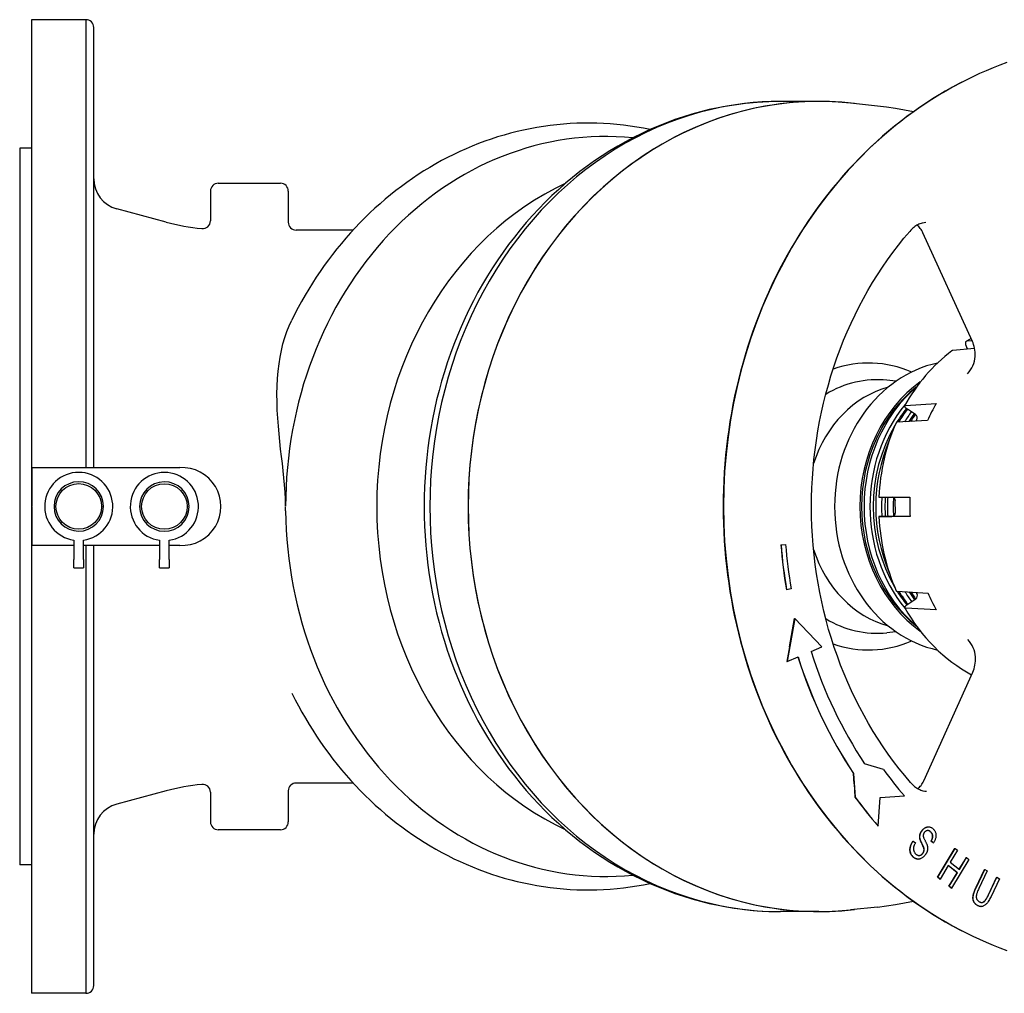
# Model space of a CAD drawing. Header units: millimetres. Extents: x 1002 to 3532, y 429 to 1459.
# Tile 13 of 24: x 1003 to 1256, y 1209 to 1459. Entities that reach past the tile are written whole.
import ezdxf

# ---------------------------------------------------------------- set-up
doc = ezdxf.new("R2010")
doc.units = ezdxf.units.MM
doc.layers.add('DETAIL', color=2, linetype='Continuous')

msp = doc.modelspace()

# ---------------------------------------------------------------- linework, layer by layer
at = {"layer": 'DETAIL'}
for p, q in [((1006.29, 1458.82), (1006.29, 1208.82)), ((1020.29, 1458.82), (1006.29, 1458.82)), ((1020.29, 1458.82), (1020.29, 1343.81)), ((1022.29, 1343.81), (1022.29, 1456.84)), ((1208.56, 1437.83), (1198.73, 1437.83)), ((1223.65, 1436.66), (1216.72, 1437.39)), ((1003.29, 1425.82), (1003.29, 1241.82)), ((1006.29, 1425.82), (1003.29, 1425.82)), ((1054.29, 1416.82), (1070.29, 1416.82)), ((1052.29, 1414.82), (1052.29, 1407.16)), ((1072.29, 1414.82), (1072.29, 1406.82)), ((1040.89, 1406.87), (1028.22, 1410.26)), ((1088.93, 1404.82), (1074.29, 1404.82)), ((1248.01, 1376.22), (1235.32, 1404.07)), ((1247.67, 1376.96), (1246.52, 1376.31)), ((1246.69, 1376.36), (1247.89, 1376.48)), ((1248.57, 1374.39), (1242.95, 1373.86)), ((1246.82, 1374.22), (1246.61, 1374.63)), ((1228.38, 1365.98), (1226.07, 1366.23)), ((1230.8, 1359.78), (1238.67, 1360.23)), ((1233.39, 1357.43), (1231.35, 1358.79)), ((1236.51, 1355.9), (1228.64, 1355.45)), ((1233.54, 1355.73), (1233.71, 1356.07)), ((1006.45, 1333.9), (1006.45, 1343.81)), ((1006.45, 1343.81), (1044.45, 1343.81)), ((1224.21, 1336.25), (1231.98, 1336.25)), ((1006.45, 1323.84), (1006.45, 1333.75)), ((1228.22, 1332.26), (1228.21, 1335.26)), ((1231.99, 1331.25), (1224.21, 1331.25)), ((1225, 1331.25), (1227.35, 1331.25)), ((1017.2, 1323.84), (1006.45, 1323.84)), ((1017.2, 1325.17), (1017.2, 1320.21)), ((1019.7, 1320.21), (1019.7, 1325.17)), ((1039.2, 1323.84), (1019.7, 1323.84)), ((1020.29, 1323.84), (1020.29, 1208.82)), ((1022.29, 1210.8), (1022.29, 1323.84)), ((1039.2, 1325.15), (1039.2, 1320.18)), ((1041.7, 1320.18), (1041.7, 1325.15)), ((1044.45, 1323.84), (1041.7, 1323.84)), ((1198.81, 1323.96), (1199.99, 1324.08)), ((1198.81, 1323.96), (1198.86, 1323.96)), ((1198.86, 1323.96), (1200.04, 1324.08)), ((1199.99, 1324.08), (1200.04, 1324.08)), ((1017.2, 1318.11), (1017.2, 1320.21)), ((1017.2, 1318.11), (1019.7, 1318.11)), ((1019.7, 1320.21), (1019.7, 1318.11)), ((1039.2, 1318.08), (1039.2, 1320.18)), ((1039.2, 1318.08), (1041.7, 1318.08)), ((1041.7, 1320.18), (1041.7, 1318.08)), ((1201.44, 1312.72), (1200.27, 1312.45)), ((1200.22, 1312.45), (1200.27, 1312.45)), ((1228.69, 1312.06), (1236.57, 1311.61)), ((1233.77, 1311.47), (1233.61, 1311.78)), ((1238.74, 1307.29), (1230.87, 1307.74)), ((1231.42, 1308.74), (1233.45, 1310.1)), ((1202.37, 1305.08), (1200.43, 1294.02)), ((1201.03, 1297.76), (1202.32, 1305.08)), ((1202.32, 1305.08), (1202.37, 1305.08)), ((1209.35, 1297.79), (1202.37, 1305.08)), ((1228.38, 1301.66), (1226.07, 1301.42)), ((1201.03, 1297.76), (1200.38, 1294.02)), ((1206.56, 1296.61), (1209.35, 1297.79)), ((1200.43, 1294.02), (1203.22, 1295.2)), ((1200.38, 1294.02), (1200.43, 1294.02)), ((1235.51, 1263.39), (1248.12, 1291.31)), ((1225.16, 1266.27), (1220.33, 1267.74)), ((1217.63, 1262.59), (1217.45, 1265.23)), ((1217.45, 1265.23), (1217.5, 1265.23)), ((1217.5, 1265.23), (1217.9, 1259.21)), ((1088.93, 1262.82), (1074.29, 1262.82)), ((1217.63, 1262.59), (1217.85, 1259.21)), ((1040.89, 1260.78), (1028.22, 1257.38)), ((1052.29, 1260.48), (1052.29, 1252.82)), ((1072.29, 1260.82), (1072.29, 1252.82)), ((1217.85, 1259.21), (1217.9, 1259.21)), ((1223.82, 1251.76), (1224.28, 1259.12)), ((1224.28, 1259.12), (1230.53, 1259.53)), ((1070.29, 1250.82), (1054.29, 1250.82)), ((1223.77, 1251.76), (1223.82, 1251.76)), ((1236.68, 1251.57), (1236.73, 1251.57)), ((1232.75, 1247.86), (1232.8, 1247.86)), ((1232.8, 1247.86), (1233.38, 1247.42)), ((1234.52, 1248.51), (1234.57, 1248.51)), ((1237.93, 1247.44), (1237.36, 1247.89)), ((1237.36, 1247.89), (1237.41, 1247.89)), ((1237.98, 1247.44), (1237.41, 1247.89)), ((1237.93, 1247.44), (1237.98, 1247.44)), ((1235.49, 1246.23), (1235.54, 1246.23)), ((1239.13, 1238.63), (1243.58, 1246.02)), ((1239.5, 1239.34), (1243.37, 1245.77)), ((1244.17, 1245.55), (1242.34, 1242.51)), ((1243.37, 1245.77), (1243.53, 1246.02)), ((1243.53, 1246.02), (1243.58, 1246.02)), ((1243.58, 1246.02), (1244.17, 1245.55)), ((1234.03, 1243.27), (1234.08, 1243.27)), ((1242.34, 1242.51), (1244.67, 1240.64)), ((1247.09, 1243.2), (1242.64, 1235.81)), ((1244.64, 1240.67), (1246.37, 1243.54)), ((1244.67, 1240.64), (1246.5, 1243.68)), ((1246.37, 1243.54), (1246.45, 1243.68)), ((1246.45, 1243.68), (1246.5, 1243.68)), ((1246.5, 1243.68), (1247.09, 1243.2)), ((1006.29, 1241.82), (1003.29, 1241.82)), ((1239.08, 1238.63), (1239.5, 1239.34)), ((1241.81, 1241.64), (1239.72, 1238.16)), ((1244.1, 1239.77), (1241.8, 1241.61)), ((1244.15, 1239.77), (1241.81, 1241.64)), ((1242.05, 1236.29), (1244.15, 1239.77)), ((1242.49, 1237.1), (1244.1, 1239.77)), ((1244.1, 1239.77), (1244.15, 1239.77)), ((1248.98, 1236.08), (1251.06, 1240.42)), ((1249.03, 1236.08), (1251.21, 1240.63)), ((1251.84, 1240.23), (1249.66, 1235.69)), ((1251.06, 1240.42), (1251.16, 1240.63)), ((1251.16, 1240.63), (1251.21, 1240.63)), ((1251.21, 1240.63), (1251.84, 1240.23)), ((1239.67, 1238.16), (1239.08, 1238.63)), ((1239.08, 1238.63), (1239.13, 1238.63)), ((1239.72, 1238.16), (1239.13, 1238.63)), ((1239.67, 1238.16), (1239.72, 1238.16)), ((1242, 1236.29), (1242.49, 1237.1)), ((1252.11, 1234.09), (1254.23, 1238.54)), ((1252.16, 1234.09), (1254.33, 1238.64)), ((1254.96, 1238.24), (1252.79, 1233.69)), ((1254.23, 1238.54), (1254.28, 1238.64)), ((1254.28, 1238.64), (1254.33, 1238.64)), ((1254.33, 1238.64), (1254.96, 1238.24)), ((1242.59, 1235.81), (1242, 1236.29)), ((1242, 1236.29), (1242.05, 1236.29)), ((1242.64, 1235.81), (1242.05, 1236.29)), ((1242.59, 1235.81), (1242.64, 1235.81)), ((1208.56, 1229.82), (1198.73, 1229.81)), ((1223.65, 1230.98), (1216.72, 1230.25)), ((1250.19, 1231.1), (1250.24, 1231.1)), ((1020.29, 1208.82), (1006.29, 1208.82))]:
    msp.add_line(p, q, dxfattribs=at)
at = {"layer": 'DETAIL', "flags": 128}
for points in [[(1256.83, 1447.82), (1255.07, 1447.15), (1253.32, 1446.46), (1251.58, 1445.73), (1249.85, 1444.97), (1248.14, 1444.17)], [(1248.14, 1444.17), (1246.37, 1443.31), (1244.62, 1442.42), (1242.89, 1441.48), (1241.17, 1440.51), (1239.46, 1439.51), (1237.78, 1438.46), (1236.11, 1437.38), (1234.45, 1436.27), (1232.82, 1435.12), (1231.21, 1433.94), (1229.61, 1432.72), (1228.03, 1431.47), (1226.48, 1430.19), (1224.94, 1428.88), (1223.43, 1427.53), (1221.94, 1426.15), (1220.47, 1424.74), (1219.03, 1423.29), (1217.6, 1421.82), (1216.21, 1420.32), (1214.83, 1418.79), (1213.49, 1417.23), (1212.16, 1415.64), (1210.87, 1414.02), (1209.6, 1412.38), (1208.35, 1410.71), (1207.13, 1409.01), (1205.94, 1407.29), (1204.78, 1405.54), (1203.65, 1403.77), (1202.54, 1401.98), (1201.47, 1400.16), (1200.42, 1398.32), (1199.4, 1396.46), (1198.41, 1394.58), (1197.46, 1392.67), (1196.53, 1390.75), (1195.64, 1388.81), (1194.77, 1386.85), (1193.94, 1384.87), (1193.14, 1382.87), (1192.37, 1380.86), (1191.64, 1378.83), (1190.94, 1376.79), (1190.26, 1374.73), (1189.63, 1372.66), (1189.02, 1370.57), (1188.45, 1368.48), (1187.91, 1366.37), (1187.41, 1364.25), (1186.94, 1362.12), (1186.5, 1359.98), (1186.1, 1357.83), (1185.74, 1355.67), (1185.41, 1353.51), (1185.11, 1351.34), (1184.85, 1349.16), (1184.62, 1346.98), (1184.43, 1344.79), (1184.27, 1342.6), (1184.15, 1340.41), (1184.06, 1338.22), (1184.01, 1336.02), (1183.99, 1333.82), (1184.01, 1331.62), (1184.06, 1329.43), (1184.14, 1327.23), (1184.27, 1325.04), (1184.42, 1322.85), (1184.62, 1320.66), (1184.85, 1318.48), (1185.11, 1316.31), (1185.41, 1314.14), (1185.74, 1311.97), (1186.11, 1309.82), (1186.51, 1307.67), (1186.94, 1305.53), (1187.41, 1303.4), (1187.92, 1301.28), (1188.45, 1299.17), (1189.02, 1297.07), (1189.63, 1294.99), (1190.26, 1292.91), (1190.93, 1290.86), (1191.64, 1288.81), (1192.37, 1286.78), (1193.14, 1284.77), (1193.94, 1282.77), (1194.77, 1280.8), (1195.64, 1278.84), (1196.53, 1276.89), (1197.46, 1274.97), (1198.42, 1273.07), (1199.4, 1271.19), (1200.42, 1269.32), (1201.47, 1267.48), (1202.54, 1265.67), (1203.65, 1263.87), (1204.78, 1262.1), (1205.94, 1260.35), (1207.13, 1258.63), (1208.35, 1256.94), (1209.59, 1255.27), (1210.86, 1253.62), (1212.16, 1252.01), (1213.49, 1250.42), (1214.83, 1248.86), (1216.21, 1247.33), (1217.61, 1245.82), (1219.03, 1244.35), (1220.47, 1242.91), (1221.94, 1241.5), (1223.43, 1240.12), (1224.94, 1238.77), (1226.48, 1237.45), (1228.03, 1236.17), (1229.61, 1234.92), (1231.2, 1233.7), (1232.82, 1232.52), (1234.45, 1231.37), (1236.11, 1230.26), (1237.78, 1229.18), (1239.46, 1228.14), (1241.17, 1227.13), (1242.89, 1226.16), (1244.62, 1225.23), (1246.37, 1224.33), (1248.14, 1223.47)], [(1198.59, 1437.83), (1196.3, 1437.79), (1194.02, 1437.69), (1191.73, 1437.52), (1189.46, 1437.29), (1187.19, 1437), (1184.92, 1436.64), (1182.67, 1436.22), (1180.43, 1435.73), (1178.2, 1435.18), (1175.98, 1434.57), (1173.78, 1433.9), (1171.6, 1433.17), (1169.43, 1432.37), (1167.29, 1431.52), (1165.16, 1430.6), (1163.06, 1429.62), (1160.98, 1428.59), (1158.92, 1427.5), (1156.9, 1426.36), (1154.89, 1425.15), (1152.92, 1423.9), (1150.98, 1422.59), (1149.06, 1421.22), (1147.18, 1419.81), (1145.33, 1418.34), (1143.52, 1416.82), (1141.74, 1415.26), (1140, 1413.64), (1138.29, 1411.98), (1136.62, 1410.28), (1135, 1408.53), (1133.41, 1406.73), (1131.86, 1404.89), (1130.35, 1403.02), (1128.88, 1401.1), (1127.45, 1399.14), (1126.07, 1397.15), (1124.74, 1395.12), (1123.45, 1393.05), (1122.2, 1390.95), (1121, 1388.82), (1119.85, 1386.66), (1118.74, 1384.46), (1117.68, 1382.24), (1116.68, 1379.99), (1115.71, 1377.72), (1114.8, 1375.42), (1113.94, 1373.09), (1113.13, 1370.74), (1112.37, 1368.38), (1111.66, 1365.99), (1111, 1363.59), (1110.39, 1361.17), (1109.83, 1358.73), (1109.33, 1356.28), (1108.88, 1353.81), (1108.48, 1351.34), (1108.14, 1348.86), (1107.84, 1346.36), (1107.6, 1343.86), (1107.42, 1341.36), (1107.28, 1338.85), (1107.2, 1336.34), (1107.17, 1333.82), (1107.2, 1331.31), (1107.28, 1328.8), (1107.41, 1326.29), (1107.6, 1323.78), (1107.84, 1321.28), (1108.14, 1318.79), (1108.48, 1316.3), (1108.88, 1313.83), (1109.33, 1311.37), (1109.83, 1308.91), (1110.39, 1306.48), (1111, 1304.06), (1111.66, 1301.65), (1112.37, 1299.26), (1113.13, 1296.9), (1113.94, 1294.55), (1114.8, 1292.23), (1115.71, 1289.93), (1116.67, 1287.65), (1117.68, 1285.4), (1118.74, 1283.18), (1119.85, 1280.99), (1121, 1278.82), (1122.2, 1276.69), (1123.45, 1274.59), (1124.74, 1272.52), (1126.07, 1270.49), (1127.45, 1268.5), (1128.88, 1266.54), (1130.35, 1264.63), (1131.85, 1262.75), (1133.4, 1260.91), (1135, 1259.12), (1136.63, 1257.37), (1138.29, 1255.66), (1140, 1254), (1141.74, 1252.39), (1143.52, 1250.82), (1145.33, 1249.3), (1147.18, 1247.84), (1149.06, 1246.42), (1150.98, 1245.06), (1152.92, 1243.75), (1154.89, 1242.49), (1156.9, 1241.29), (1158.92, 1240.14), (1160.98, 1239.05), (1163.06, 1238.02), (1165.16, 1237.04), (1167.29, 1236.13), (1169.43, 1235.27), (1171.6, 1234.48), (1173.78, 1233.74), (1175.98, 1233.07), (1178.2, 1232.46), (1180.43, 1231.91), (1182.67, 1231.42), (1184.92, 1231), (1187.19, 1230.64), (1189.46, 1230.35), (1191.73, 1230.12), (1194.02, 1229.95), (1196.3, 1229.85), (1198.59, 1229.81)], [(1232.84, 1435.14), (1230.56, 1435.62), (1228.26, 1436.04), (1225.96, 1436.38), (1223.65, 1436.66)], [(1165.22, 1430.63), (1163.53, 1430.96), (1161.83, 1431.26), (1160.13, 1431.52), (1158.42, 1431.74), (1156.71, 1431.92), (1154.99, 1432.07), (1153.27, 1432.17), (1151.55, 1432.24), (1149.83, 1432.27), (1148.11, 1432.26), (1146.39, 1432.22), (1144.67, 1432.13), (1142.95, 1432.01), (1141.24, 1431.85), (1139.53, 1431.65), (1137.82, 1431.42), (1136.12, 1431.14), (1134.42, 1430.83), (1132.74, 1430.48), (1131.05, 1430.09), (1129.38, 1429.67), (1127.71, 1429.21), (1126.06, 1428.71), (1124.41, 1428.17), (1122.78, 1427.6), (1121.15, 1427), (1119.54, 1426.36), (1117.94, 1425.68), (1116.35, 1424.97), (1114.78, 1424.22), (1113.22, 1423.44), (1111.68, 1422.63), (1110.15, 1421.78), (1108.64, 1420.9), (1107.14, 1419.99), (1105.67, 1419.05), (1104.21, 1418.07), (1102.77, 1417.06), (1101.34, 1416.03), (1099.94, 1414.96), (1098.56, 1413.86), (1097.2, 1412.74), (1095.85, 1411.58), (1094.53, 1410.4), (1093.23, 1409.19), (1091.96, 1407.95), (1090.7, 1406.69), (1089.47, 1405.4), (1088.26, 1404.08), (1087.08, 1402.74), (1085.91, 1401.37), (1084.78, 1399.99), (1083.67, 1398.57), (1082.58, 1397.14), (1081.52, 1395.68), (1080.48, 1394.2), (1079.48, 1392.7), (1078.49, 1391.18), (1077.54, 1389.64), (1076.61, 1388.08), (1075.7, 1386.5), (1074.83, 1384.9), (1073.98, 1383.28), (1073.16, 1381.65)], [(1236.06, 1406.72), (1235.58, 1406.69), (1235.07, 1406.59), (1234.82, 1406.52), (1234.55, 1406.42), (1234.29, 1406.31), (1234.02, 1406.18), (1233.75, 1406.04), (1233.48, 1405.87), (1233.21, 1405.68), (1232.94, 1405.47), (1232.68, 1405.25), (1232.42, 1405), (1232.16, 1404.75), (1231.92, 1404.47)], [(1232.1, 1262.95), (1230.62, 1264.71), (1229.18, 1266.5), (1227.77, 1268.33), (1226.4, 1270.21), (1225.08, 1272.12), (1223.79, 1274.07), (1222.54, 1276.06), (1221.34, 1278.08), (1220.18, 1280.13), (1219.06, 1282.22), (1217.99, 1284.34), (1216.96, 1286.49), (1215.98, 1288.67), (1215.05, 1290.87), (1214.16, 1293.1), (1213.32, 1295.36), (1212.53, 1297.64), (1211.79, 1299.94), (1211.09, 1302.26), (1210.45, 1304.6), (1209.85, 1306.96), (1209.3, 1309.34), (1208.81, 1311.73), (1208.37, 1314.13), (1207.97, 1316.55), (1207.63, 1318.97), (1207.34, 1321.41), (1207.11, 1323.85), (1206.92, 1326.3), (1206.79, 1328.75), (1206.71, 1331.21), (1206.68, 1333.67), (1206.7, 1336.12), (1206.77, 1338.58), (1206.9, 1341.04), (1207.08, 1343.48), (1207.31, 1345.93), (1207.59, 1348.36), (1207.93, 1350.79), (1208.31, 1353.21), (1208.75, 1355.61), (1209.24, 1358.01), (1209.78, 1360.38), (1210.37, 1362.74), (1211.01, 1365.09), (1211.69, 1367.41), (1212.43, 1369.72), (1213.22, 1372), (1214.05, 1374.26), (1214.93, 1376.49), (1215.86, 1378.7), (1216.84, 1380.88), (1217.86, 1383.03), (1218.92, 1385.16), (1220.04, 1387.25), (1221.19, 1389.31), (1222.39, 1391.33), (1223.63, 1393.32), (1224.91, 1395.28), (1226.23, 1397.19), (1227.6, 1399.07), (1229, 1400.91), (1230.44, 1402.71), (1231.92, 1404.47)], [(1235.32, 1404.07), (1235.16, 1404.39), (1235, 1404.69), (1234.82, 1404.97), (1234.62, 1405.23), (1234.42, 1405.47), (1234.22, 1405.68), (1234, 1405.88), (1233.78, 1406.05)], [(1071.58, 1333.92), (1071.55, 1335.72), (1071.47, 1337.54), (1071.34, 1339.36), (1071.17, 1341.18), (1070.97, 1343.01), (1070.76, 1344.84), (1070.54, 1346.68), (1070.32, 1348.55), (1070.11, 1350.47), (1069.91, 1352.44), (1069.73, 1354.44), (1069.58, 1356.47), (1069.46, 1358.55), (1069.4, 1360.65), (1069.38, 1362.73), (1069.42, 1364.74), (1069.53, 1366.7), (1069.68, 1368.59), (1069.9, 1370.43), (1070.18, 1372.2), (1070.52, 1373.92), (1070.92, 1375.58), (1071.38, 1377.18), (1071.91, 1378.72), (1072.5, 1380.21), (1073.16, 1381.65)], [(1246.61, 1374.63), (1246.56, 1374.74), (1246.51, 1374.85), (1246.47, 1374.96), (1246.43, 1375.07), (1246.39, 1375.17), (1246.36, 1375.27), (1246.34, 1375.37), (1246.32, 1375.47), (1246.3, 1375.56), (1246.29, 1375.65), (1246.29, 1375.74), (1246.29, 1375.82), (1246.29, 1375.9), (1246.31, 1375.97), (1246.32, 1376.04), (1246.35, 1376.1), (1246.37, 1376.16), (1246.4, 1376.2), (1246.44, 1376.25), (1246.48, 1376.28), (1246.53, 1376.31), (1246.58, 1376.34), (1246.63, 1376.35), (1246.69, 1376.36)], [(1248.72, 1372.35), (1248.72, 1372.9), (1248.69, 1373.43), (1248.63, 1373.95), (1248.56, 1374.45), (1248.45, 1374.93), (1248.33, 1375.38), (1248.18, 1375.82), (1248.01, 1376.22)], [(1242.74, 1373.78), (1241.83, 1373.08), (1240.94, 1372.35), (1240.07, 1371.6), (1239.22, 1370.82), (1238.38, 1370.01), (1237.57, 1369.18), (1236.77, 1368.33), (1236, 1367.46), (1235.24, 1366.56), (1234.5, 1365.64), (1233.79, 1364.69), (1233.1, 1363.73), (1232.43, 1362.75), (1231.78, 1361.74), (1231.16, 1360.72), (1230.56, 1359.68)], [(1242.95, 1373.86), (1242.94, 1373.85), (1242.93, 1373.85), (1242.92, 1373.85), (1242.91, 1373.85), (1242.9, 1373.85), (1242.89, 1373.85), (1242.88, 1373.84), (1242.87, 1373.84), (1242.86, 1373.84), (1242.85, 1373.84), (1242.84, 1373.83), (1242.83, 1373.83), (1242.82, 1373.83), (1242.82, 1373.82), (1242.81, 1373.82), (1242.8, 1373.81), (1242.79, 1373.81), (1242.78, 1373.81), (1242.77, 1373.8), (1242.77, 1373.8), (1242.76, 1373.79), (1242.75, 1373.79), (1242.74, 1373.78), (1242.74, 1373.78)], [(1246.77, 1367.9), (1247.16, 1368.39), (1247.52, 1368.91), (1247.84, 1369.44), (1248.12, 1369.98), (1248.35, 1370.55), (1248.54, 1371.13), (1248.66, 1371.74), (1248.72, 1372.35)], [(1231.35, 1358.79), (1231.26, 1358.85), (1231.17, 1358.91), (1231.09, 1358.97), (1231, 1359.04), (1230.93, 1359.1), (1230.86, 1359.16), (1230.8, 1359.21), (1230.75, 1359.27), (1230.7, 1359.32), (1230.66, 1359.38), (1230.62, 1359.43), (1230.59, 1359.47), (1230.57, 1359.52), (1230.55, 1359.56), (1230.55, 1359.6), (1230.55, 1359.63), (1230.55, 1359.66), (1230.57, 1359.69), (1230.59, 1359.72), (1230.61, 1359.74), (1230.65, 1359.75), (1230.69, 1359.77), (1230.74, 1359.78), (1230.8, 1359.78)], [(1228.4, 1355.34), (1227.92, 1354.22), (1227.47, 1353.09), (1227.05, 1351.94), (1226.65, 1350.79), (1226.28, 1349.62), (1225.93, 1348.44), (1225.61, 1347.25), (1225.32, 1346.05), (1225.06, 1344.85), (1224.82, 1343.63), (1224.62, 1342.42), (1224.43, 1341.19), (1224.28, 1339.96), (1224.16, 1338.73), (1224.06, 1337.49), (1223.99, 1336.25)], [(1228.64, 1355.45), (1228.62, 1355.45), (1228.61, 1355.45), (1228.59, 1355.44), (1228.58, 1355.44), (1228.56, 1355.44), (1228.55, 1355.44), (1228.53, 1355.43), (1228.52, 1355.43), (1228.51, 1355.43), (1228.5, 1355.42), (1228.49, 1355.42), (1228.48, 1355.41), (1228.47, 1355.41), (1228.46, 1355.4), (1228.45, 1355.4), (1228.44, 1355.39), (1228.43, 1355.39), (1228.43, 1355.38), (1228.42, 1355.38), (1228.41, 1355.37), (1228.41, 1355.36), (1228.4, 1355.35), (1228.4, 1355.35), (1228.4, 1355.34)], [(1223.99, 1336.25), (1223.99, 1336.25), (1223.99, 1336.25), (1223.99, 1336.25), (1224, 1336.25), (1224, 1336.25), (1224, 1336.25), (1224.01, 1336.25), (1224.01, 1336.25), (1224.02, 1336.25), (1224.03, 1336.25), (1224.04, 1336.25), (1224.04, 1336.25), (1224.05, 1336.25), (1224.06, 1336.25), (1224.08, 1336.25), (1224.09, 1336.25), (1224.1, 1336.25), (1224.11, 1336.25), (1224.13, 1336.25), (1224.14, 1336.25), (1224.16, 1336.25), (1224.17, 1336.25), (1224.19, 1336.25), (1224.21, 1336.25)], [(1024.8, 1333.79), (1024.8, 1333.79), (1024.79, 1333.79), (1024.78, 1333.8), (1024.78, 1333.8), (1024.77, 1333.8), (1024.77, 1333.8), (1024.76, 1333.81), (1024.76, 1333.81), (1024.76, 1333.82), (1024.75, 1333.83), (1024.75, 1333.83), (1024.75, 1333.84), (1024.75, 1333.85), (1024.75, 1333.86), (1024.76, 1333.86), (1024.76, 1333.87), (1024.76, 1333.88), (1024.77, 1333.88), (1024.77, 1333.88), (1024.78, 1333.89), (1024.78, 1333.89), (1024.79, 1333.89), (1024.8, 1333.89), (1024.8, 1333.89)], [(1046.8, 1333.76), (1046.8, 1333.77), (1046.79, 1333.77), (1046.78, 1333.77), (1046.78, 1333.77), (1046.77, 1333.77), (1046.77, 1333.78), (1046.76, 1333.78), (1046.76, 1333.79), (1046.76, 1333.79), (1046.75, 1333.8), (1046.75, 1333.81), (1046.75, 1333.81), (1046.75, 1333.82), (1046.75, 1333.83), (1046.76, 1333.84), (1046.76, 1333.84), (1046.76, 1333.85), (1046.77, 1333.85), (1046.77, 1333.86), (1046.78, 1333.86), (1046.78, 1333.86), (1046.79, 1333.86), (1046.8, 1333.86), (1046.8, 1333.86)], [(1071.59, 1332.73), (1071.59, 1332.77), (1071.59, 1332.82), (1071.59, 1332.86), (1071.59, 1332.9), (1071.58, 1332.94), (1071.58, 1332.98), (1071.58, 1333.03), (1071.58, 1333.07), (1071.58, 1333.11), (1071.58, 1333.15), (1071.58, 1333.19), (1071.58, 1333.23), (1071.58, 1333.28), (1071.58, 1333.32), (1071.58, 1333.36), (1071.58, 1333.4), (1071.58, 1333.44), (1071.57, 1333.48), (1071.57, 1333.53), (1071.57, 1333.57), (1071.57, 1333.61), (1071.57, 1333.65), (1071.57, 1333.7), (1071.57, 1333.74)], [(1224, 1331.25), (1224.07, 1330.01), (1224.17, 1328.77), (1224.3, 1327.54), (1224.45, 1326.31), (1224.64, 1325.08), (1224.85, 1323.86), (1225.09, 1322.65), (1225.36, 1321.45), (1225.65, 1320.25), (1225.97, 1319.06), (1226.32, 1317.89), (1226.69, 1316.72), (1227.09, 1315.56), (1227.52, 1314.42), (1227.97, 1313.29), (1228.45, 1312.17)], [(1224.21, 1331.25), (1224.16, 1331.25), (1224.11, 1331.25), (1224.07, 1331.25), (1224.04, 1331.25), (1224.02, 1331.25), (1224.01, 1331.25), (1224, 1331.25), (1224, 1331.25), (1224.01, 1331.25), (1224.03, 1331.25), (1224.05, 1331.25), (1224.08, 1331.25), (1224.12, 1331.25), (1224.17, 1331.25), (1224.23, 1331.25), (1224.29, 1331.25), (1224.36, 1331.25), (1224.43, 1331.25), (1224.51, 1331.25), (1224.6, 1331.25), (1224.69, 1331.25), (1224.79, 1331.25), (1224.9, 1331.25), (1225, 1331.25)], [(1228.45, 1312.17), (1228.46, 1312.16), (1228.46, 1312.16), (1228.47, 1312.15), (1228.47, 1312.14), (1228.48, 1312.14), (1228.48, 1312.13), (1228.49, 1312.12), (1228.5, 1312.12), (1228.51, 1312.11), (1228.52, 1312.11), (1228.52, 1312.1), (1228.53, 1312.1), (1228.55, 1312.09), (1228.56, 1312.09), (1228.57, 1312.08), (1228.58, 1312.08), (1228.59, 1312.08), (1228.61, 1312.07), (1228.62, 1312.07), (1228.63, 1312.07), (1228.65, 1312.07), (1228.66, 1312.06), (1228.68, 1312.06), (1228.69, 1312.06)], [(1230.87, 1307.74), (1230.81, 1307.74), (1230.76, 1307.75), (1230.72, 1307.77), (1230.68, 1307.78), (1230.66, 1307.8), (1230.64, 1307.83), (1230.62, 1307.86), (1230.62, 1307.89), (1230.62, 1307.92), (1230.62, 1307.96), (1230.64, 1308.01), (1230.66, 1308.05), (1230.69, 1308.09), (1230.72, 1308.15), (1230.77, 1308.2), (1230.82, 1308.25), (1230.87, 1308.31), (1230.93, 1308.37), (1231, 1308.43), (1231.07, 1308.49), (1231.15, 1308.55), (1231.24, 1308.61), (1231.33, 1308.68), (1231.42, 1308.74)], [(1230.63, 1307.83), (1231.43, 1306.46), (1232.28, 1305.13), (1233.16, 1303.82), (1234.09, 1302.55), (1235.05, 1301.32), (1236.05, 1300.13), (1237.08, 1298.97), (1238.15, 1297.86), (1239.26, 1296.79), (1240.39, 1295.77), (1241.56, 1294.79), (1242.75, 1293.85), (1243.98, 1292.97), (1245.23, 1292.13), (1246.51, 1291.34), (1247.81, 1290.61)], [(1248.82, 1295.18), (1248.76, 1295.8), (1248.64, 1296.4), (1248.45, 1296.99), (1248.21, 1297.56), (1247.93, 1298.1), (1247.61, 1298.63), (1247.25, 1299.14), (1246.86, 1299.64)], [(1248.12, 1291.31), (1248.29, 1291.71), (1248.44, 1292.15), (1248.56, 1292.61), (1248.67, 1293.09), (1248.74, 1293.59), (1248.8, 1294.1), (1248.82, 1294.64), (1248.82, 1295.18)], [(1073.23, 1285.85), (1074.05, 1284.22), (1074.9, 1282.61), (1075.78, 1281.02), (1076.68, 1279.44), (1077.61, 1277.88), (1078.57, 1276.35), (1079.55, 1274.83), (1080.56, 1273.33), (1081.6, 1271.86), (1082.66, 1270.4), (1083.75, 1268.97), (1084.86, 1267.56), (1085.99, 1266.17), (1087.16, 1264.81), (1088.34, 1263.47), (1089.55, 1262.16), (1090.78, 1260.87), (1092.03, 1259.61), (1093.31, 1258.38), (1094.61, 1257.17), (1095.93, 1255.99), (1097.27, 1254.84), (1098.63, 1253.72), (1100.02, 1252.62), (1101.42, 1251.56), (1102.84, 1250.53), (1104.28, 1249.52), (1105.74, 1248.55), (1107.21, 1247.61), (1108.71, 1246.7), (1110.22, 1245.82), (1111.74, 1244.98), (1113.28, 1244.17), (1114.84, 1243.39), (1116.41, 1242.65), (1118, 1241.94), (1119.6, 1241.26), (1121.21, 1240.62), (1122.83, 1240.02), (1124.46, 1239.45), (1126.11, 1238.92), (1127.76, 1238.42), (1129.43, 1237.96), (1131.1, 1237.54), (1132.78, 1237.15), (1134.47, 1236.81), (1136.16, 1236.49), (1137.86, 1236.22), (1139.56, 1235.98), (1141.27, 1235.79), (1142.98, 1235.63), (1144.7, 1235.5), (1146.42, 1235.42), (1148.13, 1235.38), (1149.85, 1235.37), (1151.57, 1235.4), (1153.29, 1235.47), (1155, 1235.58), (1156.72, 1235.72), (1158.43, 1235.9), (1160.13, 1236.13), (1161.84, 1236.38), (1163.53, 1236.68), (1165.22, 1237.01)], [(1232.1, 1262.95), (1232.35, 1262.68), (1232.61, 1262.42), (1232.87, 1262.18), (1233.13, 1261.96), (1233.4, 1261.75), (1233.67, 1261.57), (1233.94, 1261.4), (1234.21, 1261.25), (1234.47, 1261.12), (1234.74, 1261.01), (1235, 1260.92), (1235.26, 1260.85), (1235.76, 1260.75), (1236.24, 1260.72)], [(1233.96, 1261.39), (1234.18, 1261.56), (1234.4, 1261.76), (1234.61, 1261.98), (1234.81, 1262.22), (1235, 1262.48), (1235.18, 1262.76), (1235.35, 1263.07), (1235.51, 1263.39)], [(1234.52, 1248.51), (1234.51, 1248.61), (1234.49, 1248.7), (1234.48, 1248.79), (1234.48, 1248.88), (1234.47, 1248.97), (1234.48, 1249.06), (1234.48, 1249.15), (1234.49, 1249.24), (1234.5, 1249.32), (1234.51, 1249.41), (1234.53, 1249.5), (1234.55, 1249.59), (1234.58, 1249.67), (1234.6, 1249.76), (1234.63, 1249.85), (1234.67, 1249.93), (1234.7, 1250.01), (1234.74, 1250.1), (1234.79, 1250.18), (1234.83, 1250.26), (1234.88, 1250.34), (1234.93, 1250.42), (1234.98, 1250.5), (1235.04, 1250.58)], [(1234.57, 1248.51), (1234.56, 1248.61), (1234.54, 1248.7), (1234.53, 1248.79), (1234.53, 1248.88), (1234.52, 1248.97), (1234.53, 1249.06), (1234.53, 1249.15), (1234.54, 1249.24), (1234.55, 1249.32), (1234.56, 1249.41), (1234.58, 1249.5), (1234.6, 1249.59), (1234.63, 1249.67), (1234.65, 1249.76), (1234.68, 1249.85), (1234.72, 1249.93), (1234.75, 1250.01), (1234.79, 1250.1), (1234.84, 1250.18), (1234.88, 1250.26), (1234.93, 1250.34), (1234.98, 1250.42), (1235.03, 1250.5), (1235.09, 1250.58)], [(1235.04, 1250.58), (1235.09, 1250.65), (1235.15, 1250.72), (1235.2, 1250.78), (1235.26, 1250.85), (1235.32, 1250.91), (1235.38, 1250.97), (1235.44, 1251.02), (1235.5, 1251.08), (1235.57, 1251.13), (1235.63, 1251.18), (1235.69, 1251.22), (1235.76, 1251.27), (1235.83, 1251.31), (1235.9, 1251.35), (1235.97, 1251.39), (1236.04, 1251.42), (1236.11, 1251.45), (1236.18, 1251.48), (1236.25, 1251.5), (1236.32, 1251.52), (1236.39, 1251.54), (1236.46, 1251.55), (1236.53, 1251.56), (1236.6, 1251.56)], [(1235.09, 1250.58), (1235.19, 1250.7), (1235.29, 1250.82), (1235.4, 1250.93), (1235.51, 1251.04), (1235.62, 1251.13), (1235.74, 1251.22), (1235.86, 1251.3), (1235.99, 1251.37), (1236.12, 1251.43), (1236.24, 1251.48), (1236.37, 1251.52), (1236.5, 1251.55), (1236.63, 1251.56), (1236.76, 1251.57), (1236.88, 1251.56), (1237.01, 1251.54), (1237.14, 1251.51), (1237.26, 1251.47), (1237.39, 1251.42), (1237.5, 1251.36), (1237.62, 1251.29), (1237.73, 1251.21), (1237.84, 1251.12), (1237.95, 1251.02)], [(1235.66, 1250.12), (1235.64, 1250.09), (1235.62, 1250.06), (1235.6, 1250.03), (1235.58, 1249.99), (1235.56, 1249.96), (1235.54, 1249.93), (1235.52, 1249.9), (1235.51, 1249.87), (1235.49, 1249.84), (1235.48, 1249.8), (1235.47, 1249.77), (1235.45, 1249.74), (1235.44, 1249.71), (1235.43, 1249.68), (1235.42, 1249.64), (1235.41, 1249.61), (1235.4, 1249.58), (1235.4, 1249.55), (1235.39, 1249.51), (1235.38, 1249.48), (1235.38, 1249.45), (1235.38, 1249.41), (1235.37, 1249.38), (1235.37, 1249.35)], [(1237.38, 1250.2), (1237.29, 1250.28), (1237.21, 1250.35), (1237.13, 1250.41), (1237.05, 1250.46), (1236.97, 1250.51), (1236.89, 1250.55), (1236.81, 1250.58), (1236.73, 1250.6), (1236.66, 1250.62), (1236.58, 1250.63), (1236.5, 1250.62), (1236.43, 1250.62), (1236.35, 1250.6), (1236.28, 1250.58), (1236.21, 1250.56), (1236.14, 1250.53), (1236.08, 1250.49), (1236.01, 1250.45), (1235.95, 1250.41), (1235.89, 1250.36), (1235.83, 1250.31), (1235.77, 1250.25), (1235.72, 1250.19), (1235.66, 1250.12)], [(1237.33, 1250.2), (1237.29, 1250.23), (1237.26, 1250.27), (1237.22, 1250.3), (1237.19, 1250.33), (1237.15, 1250.35), (1237.12, 1250.38), (1237.09, 1250.41), (1237.05, 1250.43), (1237.02, 1250.45), (1236.99, 1250.47), (1236.95, 1250.49), (1236.92, 1250.51), (1236.89, 1250.53), (1236.85, 1250.55), (1236.82, 1250.56), (1236.79, 1250.57), (1236.75, 1250.58), (1236.72, 1250.59), (1236.69, 1250.6), (1236.65, 1250.61), (1236.62, 1250.62), (1236.59, 1250.62), (1236.56, 1250.62), (1236.53, 1250.63)], [(1236.6, 1251.56), (1236.6, 1251.56), (1236.61, 1251.56), (1236.61, 1251.56), (1236.61, 1251.56), (1236.62, 1251.56), (1236.62, 1251.56), (1236.62, 1251.57), (1236.63, 1251.57), (1236.63, 1251.57), (1236.63, 1251.57), (1236.64, 1251.57), (1236.64, 1251.57), (1236.64, 1251.57), (1236.65, 1251.57), (1236.65, 1251.57), (1236.65, 1251.57), (1236.66, 1251.57), (1236.66, 1251.57), (1236.66, 1251.57), (1236.67, 1251.57), (1236.67, 1251.57), (1236.67, 1251.57), (1236.68, 1251.57), (1236.68, 1251.57)], [(1237.36, 1247.89), (1237.43, 1248), (1237.5, 1248.11), (1237.55, 1248.23), (1237.61, 1248.33), (1237.65, 1248.44), (1237.69, 1248.55), (1237.73, 1248.65), (1237.75, 1248.76), (1237.78, 1248.86), (1237.79, 1248.96), (1237.8, 1249.06), (1237.8, 1249.15), (1237.8, 1249.25), (1237.79, 1249.34), (1237.77, 1249.43), (1237.75, 1249.52), (1237.72, 1249.61), (1237.68, 1249.7), (1237.64, 1249.79), (1237.59, 1249.87), (1237.54, 1249.96), (1237.47, 1250.04), (1237.4, 1250.12), (1237.33, 1250.2)], [(1237.41, 1247.89), (1237.48, 1248), (1237.55, 1248.11), (1237.6, 1248.23), (1237.66, 1248.33), (1237.7, 1248.44), (1237.74, 1248.55), (1237.78, 1248.65), (1237.8, 1248.76), (1237.83, 1248.86), (1237.84, 1248.96), (1237.85, 1249.06), (1237.85, 1249.15), (1237.85, 1249.25), (1237.84, 1249.34), (1237.82, 1249.43), (1237.8, 1249.52), (1237.77, 1249.61), (1237.73, 1249.7), (1237.69, 1249.79), (1237.64, 1249.87), (1237.59, 1249.96), (1237.52, 1250.04), (1237.45, 1250.12), (1237.38, 1250.2)], [(1237.95, 1251.02), (1238.06, 1250.9), (1238.16, 1250.78), (1238.25, 1250.66), (1238.33, 1250.53), (1238.41, 1250.39), (1238.47, 1250.26), (1238.53, 1250.12), (1238.58, 1249.97), (1238.61, 1249.82), (1238.64, 1249.67), (1238.66, 1249.51), (1238.66, 1249.36), (1238.66, 1249.2), (1238.64, 1249.04), (1238.62, 1248.88), (1238.58, 1248.71), (1238.53, 1248.55), (1238.48, 1248.38), (1238.42, 1248.22), (1238.35, 1248.06), (1238.27, 1247.9), (1238.18, 1247.75), (1238.09, 1247.59), (1237.98, 1247.44)], [(1231.97, 1245.81), (1231.98, 1245.9), (1231.99, 1245.98), (1232, 1246.07), (1232.01, 1246.15), (1232.03, 1246.24), (1232.05, 1246.33), (1232.07, 1246.42), (1232.09, 1246.5), (1232.12, 1246.59), (1232.14, 1246.68), (1232.17, 1246.77), (1232.21, 1246.85), (1232.24, 1246.94), (1232.28, 1247.02), (1232.31, 1247.11), (1232.35, 1247.2), (1232.4, 1247.28), (1232.44, 1247.36), (1232.49, 1247.45), (1232.54, 1247.53), (1232.59, 1247.62), (1232.64, 1247.7), (1232.7, 1247.78), (1232.75, 1247.86)], [(1232.85, 1243.81), (1232.71, 1243.95), (1232.59, 1244.09), (1232.48, 1244.24), (1232.38, 1244.39), (1232.29, 1244.54), (1232.22, 1244.69), (1232.16, 1244.85), (1232.11, 1245.01), (1232.07, 1245.17), (1232.04, 1245.34), (1232.02, 1245.51), (1232.02, 1245.68), (1232.03, 1245.86), (1232.05, 1246.04), (1232.08, 1246.22), (1232.12, 1246.41), (1232.17, 1246.6), (1232.23, 1246.78), (1232.3, 1246.97), (1232.38, 1247.15), (1232.47, 1247.33), (1232.57, 1247.51), (1232.68, 1247.69), (1232.8, 1247.86)], [(1233.38, 1247.42), (1233.29, 1247.29), (1233.22, 1247.15), (1233.15, 1247.02), (1233.09, 1246.89), (1233.03, 1246.77), (1232.99, 1246.65), (1232.95, 1246.53), (1232.92, 1246.41), (1232.89, 1246.3), (1232.88, 1246.18), (1232.87, 1246.06), (1232.87, 1245.95), (1232.87, 1245.83), (1232.89, 1245.71), (1232.91, 1245.59), (1232.94, 1245.47), (1232.97, 1245.35), (1233.02, 1245.24), (1233.07, 1245.13), (1233.12, 1245.02), (1233.19, 1244.92), (1233.26, 1244.82), (1233.34, 1244.72), (1233.42, 1244.63)], [(1235.49, 1246.23), (1235.47, 1246.27), (1235.45, 1246.33), (1235.43, 1246.4), (1235.4, 1246.47), (1235.36, 1246.54), (1235.32, 1246.63), (1235.28, 1246.72), (1235.23, 1246.82), (1235.18, 1246.93), (1235.13, 1247.04), (1235.07, 1247.16), (1235, 1247.29), (1234.94, 1247.42), (1234.88, 1247.55), (1234.82, 1247.67), (1234.77, 1247.78), (1234.72, 1247.89), (1234.68, 1247.99), (1234.64, 1248.09), (1234.61, 1248.19), (1234.58, 1248.28), (1234.56, 1248.36), (1234.54, 1248.44), (1234.52, 1248.51)], [(1235.54, 1246.23), (1235.52, 1246.27), (1235.5, 1246.33), (1235.48, 1246.4), (1235.45, 1246.47), (1235.41, 1246.54), (1235.37, 1246.63), (1235.33, 1246.72), (1235.28, 1246.82), (1235.23, 1246.93), (1235.18, 1247.04), (1235.12, 1247.16), (1235.05, 1247.29), (1234.99, 1247.42), (1234.93, 1247.55), (1234.87, 1247.67), (1234.82, 1247.78), (1234.77, 1247.89), (1234.73, 1247.99), (1234.69, 1248.09), (1234.66, 1248.19), (1234.63, 1248.28), (1234.61, 1248.36), (1234.59, 1248.44), (1234.57, 1248.51)], [(1235.37, 1249.35), (1235.37, 1249.28), (1235.38, 1249.2), (1235.4, 1249.12), (1235.42, 1249.03), (1235.44, 1248.93), (1235.48, 1248.83), (1235.52, 1248.72), (1235.57, 1248.6), (1235.63, 1248.47), (1235.69, 1248.34), (1235.76, 1248.19), (1235.84, 1248.05), (1235.91, 1247.9), (1235.99, 1247.76), (1236.05, 1247.62), (1236.12, 1247.49), (1236.17, 1247.37), (1236.22, 1247.25), (1236.27, 1247.15), (1236.31, 1247.04), (1236.35, 1246.95), (1236.38, 1246.86), (1236.41, 1246.78), (1236.43, 1246.7)], [(1232.8, 1243.81), (1232.72, 1243.88), (1232.65, 1243.96), (1232.59, 1244.03), (1232.52, 1244.11), (1232.46, 1244.19), (1232.41, 1244.26), (1232.36, 1244.34), (1232.31, 1244.42), (1232.26, 1244.5), (1232.22, 1244.59), (1232.18, 1244.67), (1232.14, 1244.75), (1232.11, 1244.84), (1232.08, 1244.92), (1232.06, 1245), (1232.04, 1245.09), (1232.02, 1245.18), (1232, 1245.27), (1231.99, 1245.36), (1231.98, 1245.45), (1231.97, 1245.54), (1231.97, 1245.63), (1231.97, 1245.72), (1231.97, 1245.81)], [(1233.42, 1244.63), (1233.5, 1244.56), (1233.58, 1244.49), (1233.66, 1244.43), (1233.75, 1244.38), (1233.83, 1244.34), (1233.91, 1244.3), (1234, 1244.27), (1234.09, 1244.24), (1234.18, 1244.23), (1234.26, 1244.22), (1234.35, 1244.21), (1234.43, 1244.22), (1234.51, 1244.23), (1234.6, 1244.25), (1234.68, 1244.28), (1234.76, 1244.31), (1234.84, 1244.35), (1234.91, 1244.4), (1234.98, 1244.45), (1235.05, 1244.5), (1235.12, 1244.57), (1235.19, 1244.63), (1235.25, 1244.7), (1235.31, 1244.78)], [(1234.31, 1244.21), (1234.35, 1244.22), (1234.4, 1244.22), (1234.44, 1244.23), (1234.49, 1244.23), (1234.53, 1244.25), (1234.58, 1244.26), (1234.62, 1244.27), (1234.66, 1244.29), (1234.7, 1244.31), (1234.75, 1244.33), (1234.79, 1244.35), (1234.83, 1244.38), (1234.87, 1244.4), (1234.91, 1244.43), (1234.95, 1244.46), (1234.98, 1244.49), (1235.02, 1244.52), (1235.06, 1244.55), (1235.09, 1244.59), (1235.13, 1244.62), (1235.16, 1244.66), (1235.2, 1244.7), (1235.23, 1244.74), (1235.26, 1244.78)], [(1235.26, 1244.78), (1235.3, 1244.83), (1235.34, 1244.89), (1235.37, 1244.94), (1235.4, 1245), (1235.43, 1245.05), (1235.46, 1245.11), (1235.48, 1245.17), (1235.5, 1245.22), (1235.52, 1245.28), (1235.54, 1245.34), (1235.55, 1245.4), (1235.57, 1245.45), (1235.57, 1245.51), (1235.58, 1245.57), (1235.59, 1245.63), (1235.59, 1245.7), (1235.58, 1245.76), (1235.58, 1245.82), (1235.57, 1245.89), (1235.56, 1245.95), (1235.55, 1246.02), (1235.53, 1246.09), (1235.51, 1246.16), (1235.49, 1246.23)], [(1235.31, 1244.78), (1235.35, 1244.83), (1235.39, 1244.89), (1235.42, 1244.94), (1235.45, 1245), (1235.48, 1245.05), (1235.51, 1245.11), (1235.53, 1245.17), (1235.55, 1245.22), (1235.57, 1245.28), (1235.59, 1245.34), (1235.6, 1245.4), (1235.62, 1245.45), (1235.62, 1245.51), (1235.63, 1245.57), (1235.64, 1245.63), (1235.64, 1245.7), (1235.63, 1245.76), (1235.63, 1245.82), (1235.62, 1245.89), (1235.61, 1245.95), (1235.6, 1246.02), (1235.58, 1246.09), (1235.56, 1246.16), (1235.54, 1246.23)], [(1236.43, 1246.7), (1236.45, 1246.6), (1236.47, 1246.49), (1236.49, 1246.39), (1236.5, 1246.28), (1236.51, 1246.18), (1236.51, 1246.08), (1236.51, 1245.97), (1236.51, 1245.87), (1236.5, 1245.77), (1236.48, 1245.67), (1236.47, 1245.57), (1236.44, 1245.47), (1236.42, 1245.37), (1236.39, 1245.28), (1236.36, 1245.18), (1236.32, 1245.08), (1236.28, 1244.99), (1236.24, 1244.89), (1236.19, 1244.8), (1236.14, 1244.7), (1236.08, 1244.61), (1236.02, 1244.52), (1235.96, 1244.43), (1235.9, 1244.34)], [(1234.03, 1243.27), (1233.98, 1243.27), (1233.92, 1243.27), (1233.87, 1243.28), (1233.81, 1243.28), (1233.75, 1243.29), (1233.7, 1243.3), (1233.64, 1243.31), (1233.59, 1243.33), (1233.53, 1243.34), (1233.48, 1243.36), (1233.43, 1243.38), (1233.38, 1243.4), (1233.33, 1243.43), (1233.27, 1243.45), (1233.22, 1243.48), (1233.17, 1243.51), (1233.12, 1243.54), (1233.08, 1243.57), (1233.03, 1243.61), (1232.98, 1243.64), (1232.93, 1243.68), (1232.89, 1243.72), (1232.84, 1243.76), (1232.8, 1243.81)], [(1235.9, 1244.34), (1235.79, 1244.2), (1235.68, 1244.08), (1235.57, 1243.96), (1235.45, 1243.85), (1235.33, 1243.75), (1235.21, 1243.66), (1235.08, 1243.57), (1234.94, 1243.5), (1234.8, 1243.43), (1234.67, 1243.37), (1234.53, 1243.33), (1234.39, 1243.3), (1234.25, 1243.28), (1234.12, 1243.27), (1233.98, 1243.27), (1233.84, 1243.28), (1233.7, 1243.31), (1233.57, 1243.35), (1233.44, 1243.4), (1233.32, 1243.46), (1233.19, 1243.53), (1233.07, 1243.61), (1232.96, 1243.7), (1232.85, 1243.81)], [(1248.15, 1233.33), (1248.16, 1233.42), (1248.16, 1233.51), (1248.17, 1233.6), (1248.17, 1233.7), (1248.19, 1233.79), (1248.2, 1233.89), (1248.22, 1233.99), (1248.24, 1234.09), (1248.26, 1234.19), (1248.29, 1234.3), (1248.32, 1234.41), (1248.35, 1234.52), (1248.39, 1234.63), (1248.43, 1234.75), (1248.47, 1234.87), (1248.51, 1234.99), (1248.56, 1235.12), (1248.61, 1235.25), (1248.67, 1235.38), (1248.72, 1235.51), (1248.78, 1235.65), (1248.85, 1235.79), (1248.91, 1235.93), (1248.98, 1236.08)], [(1249.27, 1231.42), (1249.1, 1231.53), (1248.96, 1231.65), (1248.82, 1231.77), (1248.7, 1231.9), (1248.59, 1232.04), (1248.5, 1232.19), (1248.42, 1232.34), (1248.35, 1232.5), (1248.3, 1232.66), (1248.25, 1232.84), (1248.22, 1233.01), (1248.21, 1233.2), (1248.2, 1233.39), (1248.21, 1233.58), (1248.24, 1233.78), (1248.27, 1233.99), (1248.32, 1234.21), (1248.38, 1234.44), (1248.45, 1234.68), (1248.54, 1234.93), (1248.64, 1235.2), (1248.76, 1235.48), (1248.89, 1235.77), (1249.03, 1236.08)], [(1249.66, 1235.69), (1249.55, 1235.44), (1249.44, 1235.2), (1249.35, 1234.98), (1249.27, 1234.78), (1249.2, 1234.59), (1249.14, 1234.41), (1249.09, 1234.25), (1249.06, 1234.1), (1249.04, 1233.96), (1249.02, 1233.83), (1249.01, 1233.7), (1249.01, 1233.57), (1249.02, 1233.45), (1249.04, 1233.33), (1249.06, 1233.21), (1249.1, 1233.1), (1249.14, 1232.99), (1249.19, 1232.89), (1249.25, 1232.79), (1249.32, 1232.7), (1249.39, 1232.62), (1249.47, 1232.54), (1249.57, 1232.46), (1249.66, 1232.39)], [(1223.65, 1230.98), (1225.96, 1231.26), (1228.26, 1231.6), (1230.56, 1232.02), (1232.84, 1232.5)], [(1249.22, 1231.42), (1249.13, 1231.48), (1249.05, 1231.53), (1248.97, 1231.6), (1248.89, 1231.66), (1248.82, 1231.73), (1248.75, 1231.79), (1248.69, 1231.86), (1248.63, 1231.93), (1248.57, 1232.01), (1248.51, 1232.08), (1248.47, 1232.16), (1248.42, 1232.24), (1248.38, 1232.32), (1248.34, 1232.4), (1248.3, 1232.49), (1248.27, 1232.57), (1248.25, 1232.66), (1248.22, 1232.75), (1248.2, 1232.85), (1248.19, 1232.94), (1248.17, 1233.03), (1248.16, 1233.13), (1248.16, 1233.23), (1248.15, 1233.33)], [(1252.79, 1233.69), (1252.65, 1233.4), (1252.51, 1233.13), (1252.37, 1232.88), (1252.24, 1232.65), (1252.1, 1232.43), (1251.97, 1232.24), (1251.85, 1232.06), (1251.72, 1231.91), (1251.59, 1231.76), (1251.46, 1231.64), (1251.33, 1231.52), (1251.19, 1231.42), (1251.05, 1231.33), (1250.9, 1231.26), (1250.75, 1231.19), (1250.59, 1231.14), (1250.43, 1231.11), (1250.27, 1231.1), (1250.11, 1231.1), (1249.94, 1231.13), (1249.78, 1231.17), (1249.61, 1231.24), (1249.44, 1231.32), (1249.27, 1231.42)], [(1249.66, 1232.39), (1249.78, 1232.33), (1249.89, 1232.27), (1250, 1232.22), (1250.11, 1232.18), (1250.22, 1232.16), (1250.32, 1232.14), (1250.43, 1232.14), (1250.53, 1232.15), (1250.62, 1232.16), (1250.72, 1232.19), (1250.82, 1232.23), (1250.91, 1232.28), (1251, 1232.35), (1251.09, 1232.43), (1251.19, 1232.52), (1251.29, 1232.63), (1251.39, 1232.76), (1251.49, 1232.9), (1251.6, 1233.06), (1251.71, 1233.24), (1251.82, 1233.43), (1251.93, 1233.63), (1252.04, 1233.86), (1252.16, 1234.09)], [(1250.39, 1232.14), (1250.46, 1232.14), (1250.53, 1232.15), (1250.6, 1232.17), (1250.66, 1232.19), (1250.73, 1232.22), (1250.8, 1232.25), (1250.86, 1232.28), (1250.92, 1232.33), (1250.99, 1232.38), (1251.06, 1232.44), (1251.13, 1232.51), (1251.19, 1232.58), (1251.26, 1232.66), (1251.34, 1232.75), (1251.41, 1232.85), (1251.48, 1232.96), (1251.56, 1233.07), (1251.63, 1233.2), (1251.71, 1233.33), (1251.79, 1233.46), (1251.87, 1233.61), (1251.95, 1233.76), (1252.03, 1233.92), (1252.11, 1234.09)], [(1250.19, 1231.1), (1250.15, 1231.1), (1250.11, 1231.1), (1250.07, 1231.1), (1250.03, 1231.11), (1249.99, 1231.11), (1249.95, 1231.12), (1249.91, 1231.13), (1249.87, 1231.13), (1249.83, 1231.14), (1249.79, 1231.15), (1249.75, 1231.17), (1249.71, 1231.18), (1249.67, 1231.19), (1249.63, 1231.21), (1249.59, 1231.22), (1249.55, 1231.24), (1249.5, 1231.26), (1249.46, 1231.28), (1249.42, 1231.3), (1249.38, 1231.32), (1249.34, 1231.34), (1249.3, 1231.37), (1249.26, 1231.39), (1249.22, 1231.42)], [(1248.14, 1223.47), (1249.85, 1222.68), (1251.58, 1221.92), (1253.32, 1221.19), (1255.07, 1220.49), (1256.83, 1219.83)]]:
    msp.add_lwpolyline(points, dxfattribs=at)
at = {"layer": 'DETAIL'}
for centre in [(1018.45, 1333.84), (1040.45, 1333.81)]:
    msp.add_circle(centre, 5.85, dxfattribs=at)
for centre, radius, start, end in [((1020.31, 1456.84), 1.98, 0, 90.6028), ((1030.29, 1417.99), 8, 180.1152, 255), ((1054.29, 1414.82), 2, 90, 180), ((1070.29, 1414.82), 2, 0, 90), ((1056.66, 1466.62), 61.8, 255.2201, 263.8838), ((1050.29, 1407.16), 2, 263.8838, 0), ((1074.29, 1406.82), 2, 180, 270), ((1044.97, 1333.82), 10, 267.0064, 92.9936), ((1018.45, 1333.84), 8.75, 278.2132, 261.7868), ((1040.45, 1333.81), 8.75, 278.2132, 261.7868), ((1018.45, 1333.84), 6.35, 0.5143, 359.612), ((1040.45, 1333.81), 6.35, 0.5143, 359.612), ((1056.66, 1201.02), 61.8, 96.1162, 104.7799), ((1050.29, 1260.48), 2, 0, 96.1162), ((1074.29, 1260.82), 2, 90, 180), ((1030.29, 1249.65), 8, 105, 179.8848), ((1054.29, 1252.82), 2, 180, 270), ((1070.29, 1252.82), 2, 270, 0), ((1020.31, 1210.8), 1.98, 269.3972, 0)]:
    msp.add_arc(centre, radius, start, end, dxfattribs=at)
for centre, major_axis, start_param, end_param in [((1287.4, 1333.82), (0, 119.3), 0.389841, 2.751752), ((1208.55, 1333.82), (0, 104.01), 6.181541, 9.526422), ((1208.55, 1333.82), (0, -104), 3.05068, 6.374098), ((1198.72, 1333.82), (0, 104.01), 6.283071, 9.424892), ((1153.87, 1333.82), (0, 95.01), 6.198956, 7.852982), ((1172.52, 1333.82), (0, 89.51), 0.383204, 2.758388), ((1221.32, 1333.82), (0, 36.83), 5.927879, 6.572173), ((1245.09, 1333.82), (0, -37.5), 3.328315, 6.096463), ((1223.47, 1333.82), (0, 32.54), 6.190795, 6.768248), ((1251.59, 1333.82), (0, 37.5), 0.54918, 2.592412), ((1232.79, 1333.82), (0, 31.55), 0.235616, 1.212434), ((1251.59, 1333.82), (0, 37), 0.596613, 2.54498), ((1253.09, 1333.82), (0, 38), 0.63331, 2.508283), ((1254.59, 1333.82), (0, 38), 0.810337, 2.331255), ((1254.59, 1333.82), (0, 37), 0.823406, 0.946648), ((1256.09, 1333.82), (0, 38), 0.852921, 0.964591), ((1274.09, 1333.82), (0, -48.68), 4.138958, 4.241717), ((1257.59, 1333.82), (0, 38), 0.876046, 0.961763), ((1257.59, 1333.82), (0, 37), 0.87133, 0.940691), ((1259.09, 1333.82), (0, 38), 0.899071, 0.958928), ((1232.96, 1356.56), (0, 1), 4.190337, 5.761134), ((1254.59, 1333.82), (0, 37), 0.974271, 2.167322), ((1256.09, 1333.82), (0, 38), 1.106234, 2.035359), ((1257.59, 1333.82), (0, 38), 1.506909, 1.638511), ((1257.59, 1333.82), (0, 37), 1.505184, 1.640301), ((1259.09, 1333.82), (0, 38), 1.506916, 1.63844), ((1227.35, 1335.25), (0, 1), 4.713936, 6.15757), ((1260.59, 1333.82), (0, 38), 1.509606, 1.635446), ((1274.09, 1333.82), (0, -48.68), 4.662556, 4.765316), ((1153.87, 1333.82), (0, -95.01), 4.723843, 6.367415), ((1227.35, 1332.25), (0, -1), 0.001547, 1.572344), ((1294.61, 1333.81), (0, 111.05), 1.65961, 1.76433), ((1294.66, 1333.81), (0, 111.05), 1.65961, 1.76433), ((1294.66, 1333.81), (0, -109.68), 4.801203, 4.905922), ((1232.79, 1333.82), (0, -31.55), 5.070751, 6.047569), ((1254.59, 1333.82), (0, 37), 2.199433, 2.322101), ((1256.09, 1333.82), (0, 38), 2.181271, 2.292467), ((1257.59, 1333.82), (0, 38), 2.184124, 2.269219), ((1257.59, 1333.82), (0, 37), 2.205398, 2.273952), ((1259.09, 1333.82), (0, 38), 2.186984, 2.246069), ((1233.02, 1310.97), (0, 1), 3.666739, 5.237535), ((1274.09, 1333.82), (0, -48.68), 5.186155, 5.288915), ((1223.47, 1333.82), (0, -32.54), 5.798123, 6.375575), ((1221.32, 1333.82), (0, -36.83), 5.994197, 6.638492), ((1294.61, 1333.81), (0, 112.42), 1.921586, 2.226842), ((1294.66, 1333.81), (0, -112.42), 5.063002, 5.368435), ((1294.66, 1333.81), (0, 108.31), 1.921409, 2.226842), ((1294.66, 1333.81), (0, 104.88), 2.270475, 2.357742), ((1294.61, 1333.81), (0, -115.85), 5.412068, 5.499334), ((1294.66, 1333.81), (0, -115.85), 5.412068, 5.499334)]:
    msp.add_ellipse(centre, major_axis=major_axis, ratio=0.86606, start_param=start_param, end_param=end_param, dxfattribs=at)

doc.saveas('drawing.dxf')
